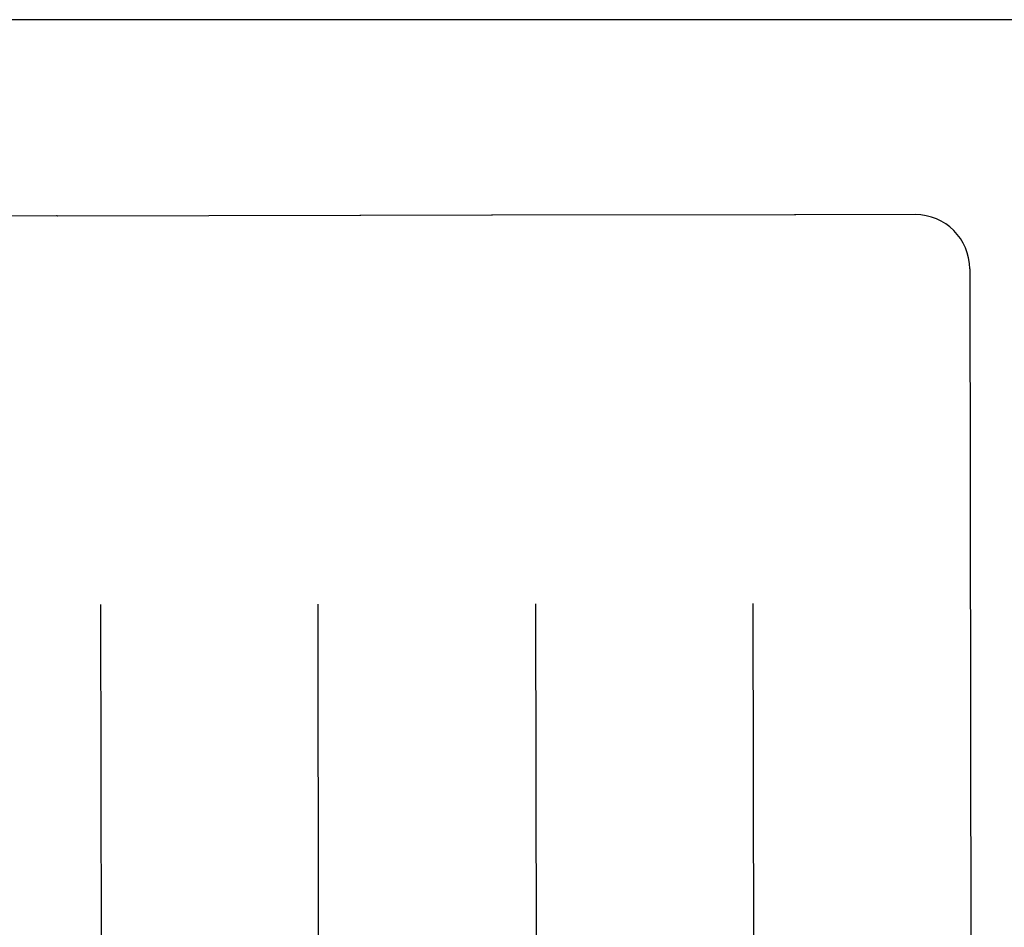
# Model space of a CAD drawing. Header units: inches. Extents: x 0 to 309, y 0 to 200.
# Tile 48 of 109: x 100.387 to 100.953, y 131.111 to 131.633. Entities that reach past the tile are written whole.
import ezdxf

# ---------------------------------------------------------------- set-up
doc = ezdxf.new("R2010")
doc.units = ezdxf.units.IN
doc.header["$LTSCALE"] = 17
doc.header["$MEASUREMENT"] = 0
doc.linetypes.add('HIDDEN', pattern=[0.2, 0.1, -0.1])
doc.layers.get('0').update_dxf_attribs({"linetype": 'CONTINUOUS'})
doc.layers.add('02___PRT_ALL_AXES', color=7, linetype='CONTINUOUS')
doc.layers.add('DEFAULT_2', color=8, linetype='HIDDEN')

msp = doc.modelspace()

# ---------------------------------------------------------------- linework, layer by layer
at = {"color": 3, "linetype": 'Continuous'}
msp.add_line((103.25191, 131.63269), (74.64741, 131.63269), dxfattribs=at)
at = {"layer": '02___PRT_ALL_AXES', "color": 8, "linetype": 'HIDDEN'}
for p, q in [((100.40789, 131.51984), (100.33289, 131.51972)), ((100.58218, 131.52011), (100.4086, 131.51983)), ((100.65789, 131.52024), (100.58289, 131.52012)), ((100.83218, 131.52051), (100.6586, 131.52023)), ((100.90164, 131.52062), (100.83289, 131.52051))]:
    msp.add_line(p, q, dxfattribs=at)
at = {"layer": 'DEFAULT_2', "color": 8, "linetype": 'HIDDEN'}
for p, q in [((100.4086, 131.51983), (100.40832, 131.51984)), ((100.58246, 131.52011), (100.58218, 131.52011)), ((100.6586, 131.52023), (100.65832, 131.52023)), ((100.83246, 131.52051), (100.83218, 131.52051)), ((100.93294, 131.48942), (100.93594, 129.59415)), ((100.43324, 131.29645), (100.43412, 130.74435)), ((100.55912, 130.74455), (100.55824, 131.29665)), ((100.68324, 131.29685), (100.68412, 130.74475)), ((100.80824, 131.29705), (100.80912, 130.74494))]:
    msp.add_line(p, q, dxfattribs=at)
for centre, radius, start, end in [((100.40793, 131.49484), 0.025, 89.1004, 90.0907), ((100.58293, 131.49512), 0.025, 90.0907, 91.081), ((100.65793, 131.49524), 0.025, 89.1004, 90.0907), ((100.83293, 131.49551), 0.025, 90.0907, 91.081), ((100.90169, 131.48937), 0.03125, 0.0907, 90.0907)]:
    msp.add_arc(centre, radius, start, end, dxfattribs=at)

doc.saveas('drawing.dxf')
